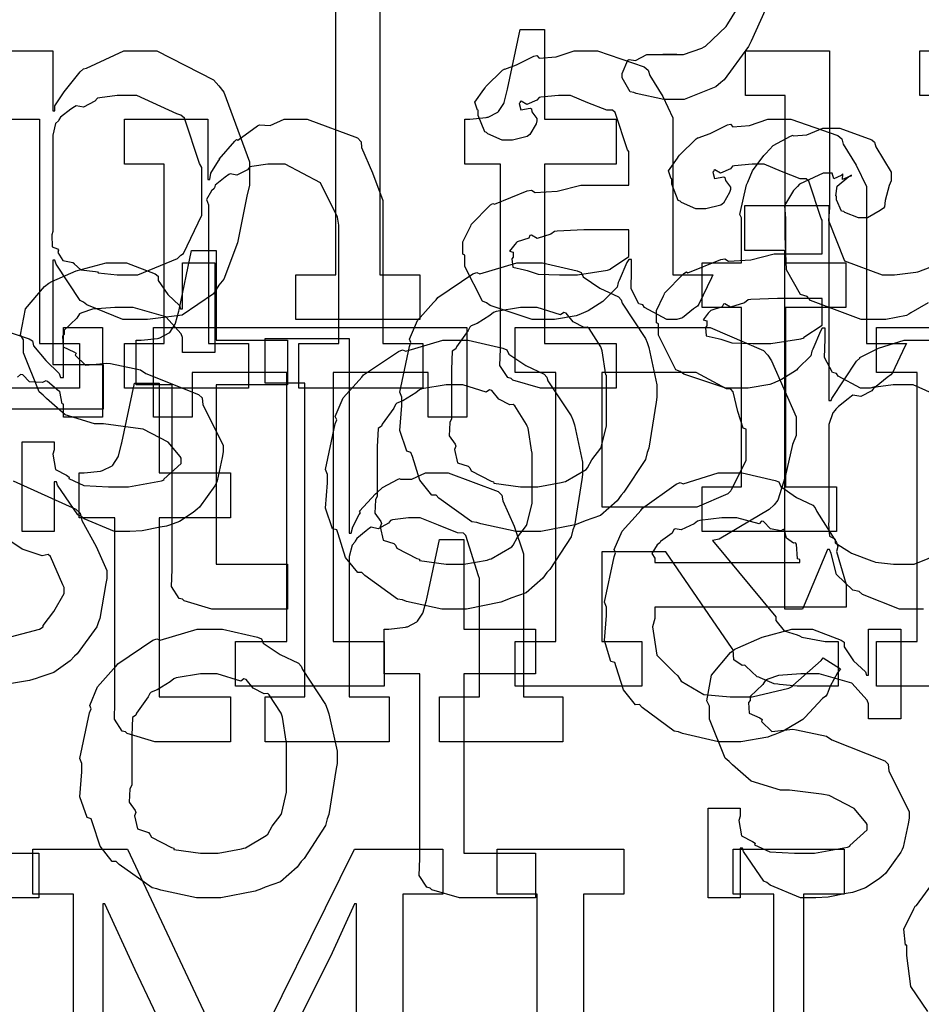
# Model space of a CAD drawing. Extents: x 0 to 8.5, y 0 to 11.
# Tile 113 of 256: x 3.13 to 3.41, y 4.233 to 4.538. Entities that reach past the tile are written whole.
import ezdxf

# ---------------------------------------------------------------- set-up
doc = ezdxf.new("R2010")
doc.units = 0
doc.layers.get('0').update_dxf_attribs({"linetype": 'CONTINUOUS'})

msp = doc.modelspace()

# ---------------------------------------------------------------- linework, layer by layer
at = {"color": 0}
for points in [[(3.39268, 4.61094), (3.35688, 4.53174), (3.35607, 4.53011), (3.34853, 4.51981), (3.34754, 4.51893), (3.34597, 4.51764), (3.33621, 4.51372), (3.33301, 4.51372), (3.33301, 4.51372), (3.32992, 4.51372), (3.32129, 4.51557), (3.32064, 4.5159), (3.3195, 4.51606), (3.31694, 4.52035), (3.31694, 4.52175), (3.31694, 4.52175), (3.31874, 4.52582), (3.31913, 4.5261), (3.31913, 4.5261), (3.32113, 4.52572), (3.32465, 4.52761), (3.32585, 4.52761), (3.32585, 4.52761), (3.33024, 4.52761), (3.33171, 4.52761), (3.33171, 4.52761), (3.33388, 4.52761), (3.33388, 4.52761), (3.3335, 4.52761), (3.33263, 4.52761), (3.33236, 4.52761), (3.33165, 4.52761), (3.33003, 4.52761), (3.32954, 4.52761), (3.33062, 4.52761), (3.33306, 4.52761), (3.33388, 4.52761), (3.33599, 4.52761), (3.34164, 4.52962), (3.34233, 4.53), (3.34283, 4.53017), (3.34918, 4.53635), (3.34972, 4.53717), (3.35319, 4.54281)], [(3.11458, 4.52881), (3.14063, 4.52881), (3.14063, 4.51014), (3.14128, 4.51014), (3.14128, 4.51167), (3.14415, 4.51606), (3.14914, 4.52229), (3.15018, 4.52317), (3.1511, 4.52344), (3.1626, 4.52881), (3.16644, 4.52881), (3.17285, 4.52881), (3.19043, 4.51981), (3.19206, 4.51796), (3.19358, 4.51594), (3.20161, 4.49436), (3.20161, 4.48714), (3.20074, 4.48378), (3.19786, 4.46929), (3.19362, 4.45796), (3.19206, 4.45611), (3.19038, 4.45344), (3.18072, 4.44683), (3.16997, 4.44547), (3.16644, 4.44547), (3.16237, 4.44547), (3.15121, 4.45003), (3.15018, 4.4509), (3.14908, 4.45139), (3.14171, 4.46268), (3.14128, 4.46392), (3.14063, 4.46392), (3.14063, 4.43158), (3.15625, 4.43158), (3.15625, 4.41769), (3.11458, 4.41769)], [(3.41174, 4.45063), (3.40636, 4.44754), (3.40571, 4.44721), (3.405, 4.44678), (3.39865, 4.44547), (3.3966, 4.44547), (3.3966, 4.44547), (3.391, 4.44547), (3.37532, 4.45144), (3.37424, 4.45264), (3.37224, 4.45329), (3.36789, 4.46094), (3.36751, 4.47136), (3.36751, 4.47478), (3.36751, 4.51492), (3.35514, 4.51492), (3.35514, 4.52881), (3.38118, 4.52881), (3.38118, 4.48019), (3.38092, 4.47618), (3.38579, 4.46371), (3.39746, 4.45936), (3.40136, 4.45936), (3.40136, 4.45936), (3.40793, 4.46013), (3.40853, 4.46024), (3.4089, 4.46035), (3.41456, 4.46257)], [(3.42156, 4.51492), (3.40918, 4.51492), (3.40918, 4.52881), (3.43522, 4.52881)], [(3.11046, 4.50754), (3.1365, 4.50754), (3.1365, 4.4381), (3.14887, 4.4381), (3.14887, 4.42421), (3.12304, 4.42421)], [(3.41026, 4.35579), (3.40707, 4.35579), (3.40707, 4.35579), (3.40289, 4.35579), (3.39139, 4.36035), (3.39035, 4.36122), (3.3884, 4.36165), (3.3834, 4.36654), (3.38167, 4.37299), (3.38124, 4.37424), (3.38058, 4.37424), (3.37278, 4.35579), (3.36735, 4.35579), (3.36735, 4.4669), (3.35499, 4.4669), (3.35499, 4.48079), (3.38103, 4.48079), (3.38103, 4.42046), (3.38167, 4.42046), (3.38189, 4.42101), (3.38954, 4.43261), (3.39057, 4.43349), (3.39063, 4.43375), (3.39632, 4.43668), (3.40435, 4.43913), (3.40707, 4.43913), (3.41347, 4.43913)], [(3.12267, 4.44299), (3.13336, 4.43956), (3.13439, 4.43886), (3.13465, 4.43739), (3.13846, 4.43278), (3.14264, 4.42876), (3.14307, 4.42757), (3.14393, 4.42757), (3.14393, 4.44299), (3.15608, 4.44299), (3.15608, 4.41521), (3.14393, 4.41521), (3.14393, 4.41932), (3.14356, 4.41938), (3.14285, 4.42318), (3.14264, 4.42344), (3.14247, 4.42333), (3.139, 4.42626), (3.13851, 4.42649), (3.13743, 4.426), (3.1334, 4.42622), (3.1314, 4.42839), (3.13069, 4.42844), (3.12967, 4.42763)], [(3.41982, 4.41954), (3.40713, 4.42524), (3.40294, 4.42524), (3.40093, 4.42524), (3.39556, 4.42453), (3.39492, 4.42437), (3.39426, 4.42344), (3.3909, 4.42165), (3.38846, 4.4221), (3.38797, 4.42176), (3.38699, 4.42096), (3.384, 4.41851), (3.38319, 4.41775), (3.38297, 4.41743), (3.38226, 4.41656), (3.38103, 4.41297), (3.38103, 4.41178), (3.38103, 4.38314), (3.38086, 4.382), (3.38118, 4.37836), (3.38265, 4.37765), (3.38297, 4.37728), (3.38292, 4.37631), (3.38743, 4.37349), (3.38797, 4.37315), (3.38797, 4.37315), (3.39426, 4.37071), (3.39492, 4.37056), (3.3954, 4.37033), (3.40104, 4.36968), (3.40294, 4.36968), (3.40294, 4.36968), (3.40744, 4.36968), (3.41986, 4.37478)], [(3.12836, 4.39556), (3.14774, 4.38678), (3.14914, 4.38547), (3.14968, 4.38325), (3.15408, 4.37517), (3.15739, 4.36778), (3.15739, 4.36529), (3.15707, 4.36367), (3.15522, 4.35292), (3.15479, 4.35183), (3.15424, 4.35032), (3.14822, 4.34196), (3.1474, 4.34119), (3.146, 4.33979), (3.141, 4.33615), (3.13667, 4.33469), (3.13547, 4.33425), (3.13346, 4.33365), (3.12289, 4.33187)], [(3.12201, 4.34576), (3.13656, 4.34956), (3.13764, 4.35032), (3.13769, 4.35069), (3.141, 4.35508), (3.14415, 4.36062), (3.14415, 4.36247), (3.14378, 4.36333), (3.13997, 4.37207), (3.13917, 4.37267), (3.13738, 4.37224), (3.13118, 4.37435), (3.12549, 4.37819)], [(3.14703, 4.18414), (3.14703, 4.26747), (3.13444, 4.26747), (3.13444, 4.28136), (3.16374, 4.28136), (3.19781, 4.20888)], [(3.19824, 4.20888), (3.23406, 4.28136), (3.26139, 4.28136), (3.26139, 4.26747), (3.24903, 4.26747), (3.24903, 4.18414)], [(3.29064, 4.21149), (3.29064, 4.26747), (3.27826, 4.26747), (3.27826, 4.28136), (3.31754, 4.28136), (3.31754, 4.26747), (3.30496, 4.26747), (3.30496, 4.21278)], [(3.36399, 4.21278), (3.36399, 4.26747), (3.3514, 4.26747), (3.3514, 4.28136), (3.38569, 4.28136), (3.38569, 4.26747), (3.3731, 4.26747), (3.3731, 4.21322)], [(3.12392, 4.28017), (3.13629, 4.28017), (3.13629, 4.26628), (3.09787, 4.26628)], [(3.41162, 4.23112), (3.40642, 4.23888), (3.40511, 4.24849), (3.40511, 4.25163), (3.40474, 4.25168), (3.40424, 4.25657), (3.40728, 4.26292), (3.40771, 4.26378), (3.4081, 4.26389), (3.4145, 4.27268)], [(3.23469, 4.18414), (3.23469, 4.26443), (3.23406, 4.26443), (3.22667, 4.24815), (3.19456, 4.18414), (3.16613, 4.24403), (3.15679, 4.26443), (3.15614, 4.26443), (3.15614, 4.18414)]]:
    msp.add_lwpolyline(points, dxfattribs=at)
for points in [[(3.21588, 4.45936), (3.22825, 4.45936), (3.22825, 4.55658), (3.21588, 4.55658), (3.21588, 4.57047), (3.24192, 4.57047), (3.24192, 4.45936), (3.25429, 4.45936), (3.25429, 4.44547), (3.21588, 4.44547), (3.21588, 4.45936)], [(3.29471, 4.42421), (3.29167, 4.42421), (3.2831, 4.42676), (3.28256, 4.42725), (3.28153, 4.42751), (3.27914, 4.43121), (3.27929, 4.43642), (3.27929, 4.4381), (3.27929, 4.49365), (3.26824, 4.49365), (3.26824, 4.50754), (3.26975, 4.50754), (3.26975, 4.50754), (3.27485, 4.50808), (3.27518, 4.50819), (3.2755, 4.50825), (3.27843, 4.50976), (3.27865, 4.50993), (3.27865, 4.50993), (3.28028, 4.51247), (3.28039, 4.51275), (3.28039, 4.51275), (3.28136, 4.5165), (3.28147, 4.51687), (3.28537, 4.53532), (3.29297, 4.53532), (3.29297, 4.50754), (3.31511, 4.50754), (3.31511, 4.49365), (3.29297, 4.49365), (3.29297, 4.4381), (3.31511, 4.4381), (3.31511, 4.42421), (3.31413, 4.42421), (3.3119, 4.42421), (3.31119, 4.42421), (3.30994, 4.42421), (3.30713, 4.42421), (3.30621, 4.42421), (3.30479, 4.42421), (3.3016, 4.42421), (3.30057, 4.42421), (3.2991, 4.42421), (3.29579, 4.42421), (3.29471, 4.42421)], [(3.29383, 4.44547), (3.28911, 4.44547), (3.2761, 4.44982), (3.27496, 4.45068), (3.27371, 4.45117), (3.26824, 4.46192), (3.26824, 4.46544), (3.26768, 4.46571), (3.26764, 4.46962), (3.26986, 4.47412), (3.27018, 4.47478), (3.27007, 4.47488), (3.27615, 4.48107), (3.27692, 4.4815), (3.2774, 4.48128), (3.2876, 4.4854), (3.28885, 4.48562), (3.28999, 4.48486), (3.29682, 4.48525), (3.30414, 4.48714), (3.30664, 4.48714), (3.31901, 4.48714), (3.31901, 4.49756), (3.31868, 4.4981), (3.31483, 4.50965), (3.31401, 4.51036), (3.31218, 4.51036), (3.30638, 4.51264), (3.301, 4.51492), (3.29926, 4.51492), (3.29725, 4.51492), (3.29183, 4.51438), (3.29124, 4.51426), (3.29058, 4.51351), (3.28743, 4.5121), (3.28569, 4.51313), (3.28537, 4.51297), (3.28537, 4.51275), (3.2851, 4.51243), (3.28564, 4.51047), (3.28851, 4.51101), (3.28885, 4.51079), (3.28901, 4.50988), (3.29058, 4.50782), (3.29058, 4.50711), (3.29031, 4.50613), (3.28842, 4.50288), (3.28797, 4.50256), (3.28754, 4.50217), (3.28299, 4.50103), (3.28147, 4.50103), (3.27983, 4.50103), (3.27539, 4.50304), (3.27496, 4.50342), (3.27442, 4.50364), (3.27235, 4.50868), (3.27235, 4.51036), (3.27219, 4.51036), (3.27132, 4.51281), (3.27414, 4.51676), (3.27453, 4.51731), (3.27479, 4.51768), (3.27994, 4.52274), (3.2806, 4.52317), (3.2806, 4.52311), (3.28429, 4.52447), (3.28961, 4.52707), (3.29058, 4.52729), (3.29129, 4.52653), (3.2965, 4.52692), (3.30214, 4.52881), (3.30404, 4.52881), (3.30931, 4.52881), (3.32379, 4.52376), (3.32508, 4.52274), (3.32553, 4.52111), (3.32954, 4.5146), (3.33268, 4.50803), (3.33268, 4.50581), (3.33268, 4.45936), (3.34506, 4.45936), (3.34463, 4.45844), (3.34076, 4.45031), (3.34028, 4.4496), (3.33908, 4.44879), (3.33567, 4.44601), (3.33388, 4.44547), (3.33333, 4.44547), (3.33083, 4.44547), (3.32389, 4.44928), (3.32335, 4.45003), (3.32215, 4.45042), (3.31972, 4.45503), (3.31988, 4.46072), (3.31988, 4.46262), (3.31988, 4.46414), (3.31901, 4.46414), (3.31847, 4.46317), (3.31608, 4.45757), (3.31575, 4.45697), (3.31543, 4.45551), (3.31147, 4.45156), (3.31099, 4.45111), (3.30985, 4.45042), (3.30643, 4.44819), (3.30431, 4.44726), (3.3036, 4.447), (3.30274, 4.44661), (3.29606, 4.44547), (3.29383, 4.44547)], [(3.16254, 4.45936), (3.16699, 4.45936), (3.17925, 4.46446), (3.18033, 4.46544), (3.18115, 4.46599), (3.18685, 4.47781), (3.18685, 4.48172), (3.18685, 4.49257), (3.18604, 4.49382), (3.18143, 4.50786), (3.18033, 4.50885), (3.17904, 4.50922), (3.16667, 4.51492), (3.16254, 4.51492), (3.16054, 4.51492), (3.15517, 4.51421), (3.15451, 4.51406), (3.15369, 4.51313), (3.15013, 4.51133), (3.14785, 4.51172), (3.14735, 4.51144), (3.14626, 4.51064), (3.14307, 4.50819), (3.14253, 4.50738), (3.14236, 4.50711), (3.1415, 4.50624), (3.14063, 4.50265), (3.14063, 4.50146), (3.14063, 4.47282), (3.14031, 4.47174), (3.1404, 4.46804), (3.14208, 4.46739), (3.14236, 4.46696), (3.14219, 4.46631), (3.14372, 4.46382), (3.14681, 4.46317), (3.14735, 4.46283), (3.14729, 4.46278), (3.14931, 4.46089), (3.15386, 4.46039), (3.15451, 4.46024), (3.15474, 4.46001), (3.1606, 4.45936), (3.16254, 4.45936)], [(3.16282, 4.4381), (3.17518, 4.4381), (3.17518, 4.49365), (3.16282, 4.49365), (3.16282, 4.50754), (3.18864, 4.50754), (3.18864, 4.48888), (3.18929, 4.48888), (3.18929, 4.48888), (3.18956, 4.49083), (3.19194, 4.49463), (3.19233, 4.49517), (3.19222, 4.49522), (3.197, 4.50082), (3.19754, 4.50125), (3.19792, 4.50108), (3.204, 4.50553), (3.20469, 4.50581), (3.20469, 4.50581), (3.20796, 4.50558), (3.21235, 4.50754), (3.21382, 4.50754), (3.2194, 4.50754), (3.23503, 4.50179), (3.23617, 4.5006), (3.23628, 4.49886), (3.23969, 4.491), (3.24289, 4.48242), (3.24289, 4.47954), (3.24289, 4.4381), (3.25526, 4.4381), (3.25526, 4.42421), (3.21685, 4.42421), (3.21685, 4.4381), (3.22922, 4.4381), (3.22922, 4.47478), (3.22879, 4.47721), (3.22353, 4.48785), (3.21263, 4.49365), (3.20904, 4.49365), (3.20719, 4.49365), (3.20226, 4.49294), (3.20167, 4.49278), (3.2009, 4.49192), (3.1976, 4.49024), (3.19558, 4.49067), (3.19515, 4.4904), (3.19407, 4.48964), (3.19097, 4.48714), (3.19069, 4.48633), (3.1906, 4.48606), (3.18983, 4.4854), (3.18826, 4.48269), (3.18886, 4.48101), (3.18886, 4.48042), (3.18886, 4.4381), (3.20122, 4.4381), (3.20122, 4.42421), (3.16282, 4.42421), (3.16282, 4.4381)], [(3.35379, 4.42421), (3.34907, 4.42421), (3.33604, 4.42854), (3.3349, 4.42942), (3.33365, 4.4299), (3.32818, 4.44065), (3.32818, 4.44417), (3.32764, 4.44444), (3.32758, 4.44835), (3.32981, 4.45285), (3.33014, 4.4535), (3.33003, 4.45361), (3.3361, 4.45979), (3.33686, 4.46024), (3.33735, 4.46001), (3.34754, 4.46414), (3.34879, 4.46436), (3.34993, 4.4636), (3.35678, 4.46397), (3.3641, 4.46588), (3.3666, 4.46588), (3.37896, 4.46588), (3.37896, 4.47629), (3.37864, 4.47683), (3.37478, 4.48839), (3.37397, 4.4891), (3.37213, 4.4891), (3.36632, 4.49138), (3.36094, 4.49365), (3.35921, 4.49365), (3.35721, 4.49365), (3.35178, 4.49311), (3.35118, 4.493), (3.35053, 4.49224), (3.34739, 4.49083), (3.34565, 4.49186), (3.34532, 4.49169), (3.34532, 4.49149), (3.34506, 4.49115), (3.3456, 4.48921), (3.34847, 4.48975), (3.34879, 4.48953), (3.34896, 4.48861), (3.35053, 4.48654), (3.35053, 4.48583), (3.35026, 4.48486), (3.34836, 4.48161), (3.34793, 4.48128), (3.3475, 4.4809), (3.34293, 4.47976), (3.34142, 4.47976), (3.33979, 4.47976), (3.33535, 4.48178), (3.3349, 4.48215), (3.33436, 4.48236), (3.33231, 4.48742), (3.33231, 4.4891), (3.33214, 4.4891), (3.33128, 4.49154), (3.3341, 4.4955), (3.33447, 4.49604), (3.33475, 4.49642), (3.3399, 4.50146), (3.34056, 4.5019), (3.34056, 4.50185), (3.34424, 4.50319), (3.34956, 4.50581), (3.35053, 4.50603), (3.35124, 4.50526), (3.35644, 4.50564), (3.36208, 4.50754), (3.36399, 4.50754), (3.36925, 4.50754), (3.38374, 4.5025), (3.38504, 4.50146), (3.38547, 4.49983), (3.38949, 4.49333), (3.39264, 4.48676), (3.39264, 4.48454), (3.39264, 4.4381), (3.405, 4.4381), (3.40457, 4.43718), (3.40072, 4.42904), (3.40022, 4.42833), (3.39903, 4.42751), (3.39561, 4.42475), (3.39382, 4.42421), (3.39328, 4.42421), (3.39079, 4.42421), (3.38385, 4.428), (3.38331, 4.42876), (3.38211, 4.42914), (3.37967, 4.43375), (3.37983, 4.43946), (3.37983, 4.44135), (3.37983, 4.44287), (3.37896, 4.44287), (3.37842, 4.44189), (3.37603, 4.43631), (3.37571, 4.43571), (3.37537, 4.43425), (3.37142, 4.43028), (3.37093, 4.42985), (3.36979, 4.42914), (3.36637, 4.42692), (3.36426, 4.426), (3.36356, 4.42572), (3.36268, 4.42535), (3.35601, 4.42421), (3.35379, 4.42421)], [(3.34174, 4.39367), (3.35389, 4.39367), (3.35389, 4.44922), (3.34174, 4.44922), (3.34174, 4.46311), (3.35389, 4.46311), (3.35389, 4.477), (3.3534, 4.47803), (3.35553, 4.48725), (3.35585, 4.48807), (3.35585, 4.48807), (3.35732, 4.49154), (3.36089, 4.49636), (3.36149, 4.49696), (3.36149, 4.49696), (3.36372, 4.49946), (3.36914, 4.50228), (3.36996, 4.50261), (3.37001, 4.50244), (3.37414, 4.50276), (3.37912, 4.50478), (3.38081, 4.50478), (3.38439, 4.50478), (3.39426, 4.50119), (3.39513, 4.50043), (3.39551, 4.49897), (3.40033, 4.49115), (3.40033, 4.4885), (3.39962, 4.48708), (3.39839, 4.48236), (3.39822, 4.48047), (3.39794, 4.48004), (3.39686, 4.47928), (3.39296, 4.477), (3.39165, 4.477), (3.39014, 4.477), (3.38596, 4.47863), (3.38558, 4.47894), (3.38488, 4.47906), (3.3834, 4.48258), (3.3834, 4.48372), (3.38319, 4.48383), (3.38357, 4.48687), (3.38721, 4.48981), (3.38797, 4.49001), (3.38797, 4.49024), (3.38738, 4.48981), (3.38519, 4.48893), (3.38536, 4.49067), (3.38536, 4.49067), (3.38482, 4.49013), (3.38249, 4.48915), (3.382, 4.49089), (3.38189, 4.49089), (3.37924, 4.49089), (3.37185, 4.48747), (3.37125, 4.48676), (3.37001, 4.48551), (3.36729, 4.48079), (3.36757, 4.47683), (3.36757, 4.47547), (3.36757, 4.46311), (3.38624, 4.46311), (3.38624, 4.44922), (3.36757, 4.44922), (3.36757, 4.39367), (3.3834, 4.39367), (3.3834, 4.37978), (3.34174, 4.37978), (3.34174, 4.39367)], [(3.29969, 4.45936), (3.30311, 4.45936), (3.31239, 4.46083), (3.31338, 4.4611), (3.31332, 4.46126), (3.31901, 4.46506), (3.31901, 4.46631), (3.31901, 4.47325), (3.30817, 4.47325), (3.30512, 4.47325), (3.29682, 4.47293), (3.29601, 4.47282), (3.29492, 4.47194), (3.29064, 4.4706), (3.28885, 4.47168), (3.28842, 4.47151), (3.28803, 4.47071), (3.2845, 4.46957), (3.28429, 4.46935), (3.28369, 4.46875), (3.28213, 4.46669), (3.28321, 4.46642), (3.28321, 4.46631), (3.28321, 4.46479), (3.28282, 4.46436), (3.2831, 4.46175), (3.28678, 4.46094), (3.28754, 4.46067), (3.28754, 4.46067), (3.29101, 4.45953), (3.29753, 4.45936), (3.29969, 4.45936)], [(3.19299, 4.35579), (3.18994, 4.35579), (3.18138, 4.35835), (3.18083, 4.35883), (3.17979, 4.3591), (3.1774, 4.36279), (3.17757, 4.368), (3.17757, 4.36968), (3.17757, 4.42524), (3.1665, 4.42524), (3.1665, 4.43913), (3.16803, 4.43913), (3.16803, 4.43913), (3.17312, 4.43967), (3.17344, 4.43978), (3.17378, 4.43983), (3.17671, 4.44135), (3.17692, 4.44151), (3.17692, 4.44151), (3.17854, 4.44407), (3.17865, 4.44433), (3.17865, 4.44433), (3.17964, 4.44808), (3.17974, 4.44846), (3.18365, 4.4669), (3.19125, 4.4669), (3.19125, 4.43913), (3.21338, 4.43913), (3.21338, 4.42524), (3.19125, 4.42524), (3.19125, 4.36968), (3.21338, 4.36968), (3.21338, 4.35579), (3.2124, 4.35579), (3.21018, 4.35579), (3.20947, 4.35579), (3.20822, 4.35579), (3.2054, 4.35579), (3.20449, 4.35579), (3.20307, 4.35579), (3.19988, 4.35579), (3.19883, 4.35579), (3.19738, 4.35579), (3.19407, 4.35579), (3.19299, 4.35579)], [(3.16325, 4.37978), (3.15978, 4.37978), (3.15033, 4.38379), (3.14936, 4.38456), (3.14839, 4.38499), (3.14208, 4.39421), (3.14176, 4.39518), (3.14111, 4.39518), (3.14111, 4.37978), (3.13112, 4.37978), (3.13112, 4.40756), (3.14111, 4.40756), (3.14111, 4.40517), (3.14068, 4.40381), (3.14144, 4.39903), (3.14492, 4.39725), (3.14567, 4.39671), (3.14556, 4.39626), (3.15028, 4.39404), (3.15788, 4.39367), (3.16043, 4.39367), (3.16411, 4.39367), (3.17432, 4.39551), (3.17518, 4.39583), (3.17503, 4.39606), (3.18039, 4.40093), (3.18039, 4.40256), (3.18007, 4.40306), (3.17638, 4.4075), (3.16863, 4.41157), (3.16629, 4.41189), (3.15631, 4.41319), (3.1536, 4.41319), (3.14447, 4.41601), (3.13867, 4.42106), (3.13764, 4.4221), (3.13639, 4.42312), (3.13157, 4.43522), (3.13157, 4.43924), (3.13069, 4.44081), (3.13222, 4.44879), (3.13807, 4.45578), (3.13938, 4.45682), (3.14031, 4.45725), (3.14789, 4.46061), (3.15713, 4.46311), (3.16021, 4.46311), (3.16347, 4.46311), (3.17236, 4.45969), (3.17324, 4.45899), (3.17324, 4.45757), (3.17622, 4.45329), (3.17985, 4.44987), (3.18018, 4.44879), (3.18083, 4.44879), (3.18083, 4.46311), (3.19081, 4.46311), (3.19081, 4.43533), (3.18083, 4.43533), (3.18083, 4.43989), (3.18044, 4.44108), (3.17563, 4.44635), (3.16553, 4.44922), (3.16217, 4.44922), (3.15983, 4.44922), (3.15294, 4.44874), (3.14968, 4.4476), (3.14893, 4.44726), (3.14811, 4.44596), (3.14415, 4.44222), (3.14415, 4.44097), (3.14367, 4.44032), (3.14387, 4.43707), (3.14719, 4.43554), (3.14785, 4.43511), (3.14762, 4.43446), (3.15082, 4.43137), (3.15733, 4.43201), (3.15847, 4.43186), (3.16781, 4.4299), (3.16949, 4.42876), (3.18582, 4.42225), (3.1869, 4.42122), (3.18713, 4.41911), (3.19049, 4.41233), (3.19342, 4.40647), (3.19342, 4.40451), (3.19314, 4.40278), (3.19157, 4.39551), (3.19125, 4.39475), (3.19086, 4.39393), (3.18604, 4.38732), (3.18539, 4.38672), (3.18408, 4.38569), (3.1799, 4.38292), (3.17676, 4.38183), (3.17583, 4.38151), (3.17393, 4.38113), (3.16829, 4.37999), (3.1645, 4.37978), (3.16325, 4.37978)], [(3.28825, 4.37978), (3.28418, 4.37978), (3.27317, 4.38217), (3.27197, 4.3826), (3.27046, 4.38286), (3.26025, 4.39019), (3.25939, 4.39106), (3.25808, 4.39106), (3.25435, 4.39578), (3.25201, 4.40306), (3.25157, 4.40429), (3.25032, 4.40468), (3.2481, 4.41108), (3.24875, 4.41889), (3.24875, 4.42144), (3.2481, 4.42301), (3.25108, 4.43712), (3.25157, 4.43837), (3.25114, 4.43946), (3.25358, 4.44521), (3.25851, 4.45074), (3.25939, 4.45161), (3.25988, 4.45236), (3.27072, 4.45964), (3.27197, 4.46007), (3.27294, 4.45969), (3.2844, 4.46311), (3.28825, 4.46311), (3.29226, 4.46311), (3.30306, 4.46061), (3.30431, 4.46007), (3.3049, 4.45871), (3.31011, 4.45518), (3.31581, 4.45258), (3.31668, 4.45161), (3.317, 4.45053), (3.32422, 4.43967), (3.32471, 4.43837), (3.32519, 4.43685), (3.32775, 4.42529), (3.32775, 4.42144), (3.32747, 4.41986), (3.32519, 4.4056), (3.32471, 4.40429), (3.32422, 4.40218), (3.31754, 4.39204), (3.31668, 4.39106), (3.31538, 4.38932), (3.31028, 4.38482), (3.3055, 4.38314), (3.30431, 4.3826), (3.3024, 4.38189), (3.29178, 4.37978), (3.28825, 4.37978)], [(3.35965, 4.4381), (3.36307, 4.4381), (3.37235, 4.43956), (3.37332, 4.43983), (3.37326, 4.44), (3.37896, 4.44379), (3.37896, 4.44504), (3.37896, 4.45199), (3.36811, 4.45199), (3.36507, 4.45199), (3.35678, 4.45167), (3.35596, 4.45156), (3.35487, 4.45068), (3.35058, 4.44933), (3.34879, 4.45042), (3.34836, 4.45025), (3.34799, 4.44943), (3.34446, 4.44829), (3.34424, 4.44808), (3.34364, 4.44749), (3.34207, 4.44542), (3.34315, 4.44515), (3.34315, 4.44504), (3.34315, 4.44353), (3.34278, 4.44308), (3.34304, 4.44049), (3.34674, 4.43967), (3.3475, 4.4394), (3.3475, 4.4394), (3.35097, 4.43826), (3.35747, 4.4381), (3.35965, 4.4381)], [(3.28825, 4.39367), (3.2909, 4.39367), (3.29812, 4.39497), (3.29889, 4.39518), (3.29943, 4.39535), (3.30578, 4.39908), (3.30626, 4.39953), (3.30626, 4.39953), (3.30761, 4.40201), (3.31039, 4.40565), (3.3106, 4.40625), (3.3106, 4.40625), (3.31213, 4.4126), (3.31213, 4.41471), (3.31213, 4.42817), (3.31196, 4.42839), (3.31082, 4.43582), (3.3106, 4.43642), (3.31039, 4.43701), (3.30675, 4.44271), (3.30626, 4.44314), (3.30518, 4.44303), (3.30176, 4.44482), (3.29964, 4.44749), (3.29889, 4.44769), (3.2979, 4.44694), (3.29064, 4.44922), (3.28825, 4.44922), (3.28549, 4.44922), (3.27794, 4.44797), (3.27718, 4.44769), (3.27604, 4.44672), (3.27208, 4.44428), (3.27018, 4.44358), (3.26981, 4.44314), (3.26926, 4.44206), (3.26568, 4.43707), (3.26546, 4.43642), (3.26438, 4.43571), (3.26417, 4.43007), (3.26417, 4.42817), (3.26417, 4.41471), (3.26357, 4.41363), (3.26335, 4.40944), (3.26525, 4.4069), (3.26546, 4.40625), (3.26503, 4.40522), (3.26594, 4.40115), (3.26932, 4.40007), (3.26981, 4.39953), (3.27024, 4.3986), (3.27642, 4.39546), (3.27718, 4.39518), (3.27724, 4.39481), (3.28549, 4.39367), (3.28825, 4.39367)], [(3.19726, 4.34576), (3.21311, 4.34576), (3.21311, 4.4291), (3.18381, 4.4291), (3.18381, 4.41521), (3.17188, 4.41521), (3.17188, 4.44299), (3.26887, 4.44299), (3.26887, 4.41521), (3.25694, 4.41521), (3.25694, 4.4291), (3.22743, 4.4291), (3.22743, 4.34576), (3.24328, 4.34576), (3.24328, 4.33187), (3.19726, 4.33187), (3.19726, 4.34576)], [(3.28381, 4.34576), (3.29639, 4.34576), (3.29639, 4.4291), (3.28381, 4.4291), (3.28381, 4.44299), (3.33826, 4.44299), (3.34424, 4.44299), (3.36074, 4.43593), (3.36214, 4.43451), (3.36322, 4.43272), (3.37082, 4.41536), (3.37082, 4.40956), (3.36974, 4.40674), (3.36751, 4.39675), (3.36518, 4.38954), (3.3641, 4.38807), (3.36247, 4.38661), (3.34706, 4.37744), (3.345, 4.37701), (3.36453, 4.35335), (3.36453, 4.35226), (3.36714, 4.34901), (3.37121, 4.34782), (3.3719, 4.3475), (3.37261, 4.34706), (3.37989, 4.34576), (3.38232, 4.34576), (3.38385, 4.34576), (3.38385, 4.33187), (3.37321, 4.33187), (3.37121, 4.33187), (3.36572, 4.33242), (3.36518, 4.33251), (3.36404, 4.33263), (3.35975, 4.33447), (3.35932, 4.33469), (3.35878, 4.33475), (3.35531, 4.33806), (3.35499, 4.33838), (3.35417, 4.33832), (3.35161, 4.34006), (3.3514, 4.34315), (3.35107, 4.34358), (3.33046, 4.37354), (3.31071, 4.37354), (3.31071, 4.34576), (3.32308, 4.34576), (3.32308, 4.33187), (3.28381, 4.33187), (3.28381, 4.34576)], [(3.39578, 4.34576), (3.40836, 4.34576), (3.40836, 4.4291), (3.39578, 4.4291), (3.39578, 4.44299), (3.43506, 4.44299), (3.43506, 4.4291), (3.42269, 4.4291), (3.42269, 4.34576), (3.43506, 4.34576), (3.43506, 4.33187), (3.39578, 4.33187), (3.39578, 4.34576)], [(3.20637, 4.32856), (3.21875, 4.32856), (3.21875, 4.42578), (3.20637, 4.42578), (3.20637, 4.43967), (3.23242, 4.43967), (3.23242, 4.37935), (3.23307, 4.37935), (3.23307, 4.37935), (3.23356, 4.38129), (3.23557, 4.3851), (3.23589, 4.38564), (3.23562, 4.38612), (3.24056, 4.3915), (3.2411, 4.39193), (3.2411, 4.39193), (3.24278, 4.39344), (3.24756, 4.39606), (3.24826, 4.39626), (3.24832, 4.39606), (3.25185, 4.39606), (3.25612, 4.398), (3.2576, 4.398), (3.26313, 4.398), (3.2786, 4.39225), (3.27974, 4.39106), (3.28, 4.38932), (3.28353, 4.38146), (3.28646, 4.37289), (3.28646, 4.37001), (3.28646, 4.32856), (3.29861, 4.32856), (3.29861, 4.31467), (3.26042, 4.31467), (3.26042, 4.32856), (3.27279, 4.32856), (3.27279, 4.36524), (3.27251, 4.3661), (3.26861, 4.37858), (3.26779, 4.37935), (3.266, 4.37939), (3.2601, 4.38178), (3.25444, 4.38411), (3.25261, 4.38411), (3.25076, 4.38411), (3.24582, 4.3834), (3.24522, 4.38325), (3.24457, 4.38238), (3.24143, 4.38069), (3.23921, 4.38113), (3.23872, 4.38086), (3.23774, 4.38004), (3.23481, 4.37761), (3.23432, 4.37679), (3.23415, 4.37651), (3.23335, 4.3756), (3.23242, 4.37207), (3.23242, 4.37088), (3.23242, 4.32856), (3.24479, 4.32856), (3.24479, 4.31467), (3.20637, 4.31467), (3.20637, 4.32856)], [(3.26525, 4.35579), (3.26118, 4.35579), (3.25017, 4.35818), (3.24897, 4.35861), (3.24744, 4.35889), (3.23725, 4.36621), (3.23639, 4.36708), (3.23508, 4.36708), (3.23133, 4.37181), (3.229, 4.37907), (3.22857, 4.38032), (3.22732, 4.38069), (3.2251, 4.3871), (3.22575, 4.39492), (3.22575, 4.39746), (3.2251, 4.39903), (3.22808, 4.41314), (3.22857, 4.41439), (3.22814, 4.41547), (3.23058, 4.42122), (3.23551, 4.42676), (3.23639, 4.42763), (3.23687, 4.42839), (3.24772, 4.43565), (3.24897, 4.43608), (3.24994, 4.43571), (3.26139, 4.43913), (3.26525, 4.43913), (3.26926, 4.43913), (3.28006, 4.43664), (3.28131, 4.43608), (3.2819, 4.43474), (3.28711, 4.43121), (3.29281, 4.4286), (3.29368, 4.42763), (3.294, 4.42654), (3.30122, 4.41569), (3.30171, 4.41439), (3.30219, 4.41287), (3.30474, 4.40132), (3.30474, 4.39746), (3.30447, 4.39589), (3.30219, 4.38162), (3.30171, 4.38032), (3.30122, 4.37819), (3.29454, 4.36806), (3.29368, 4.36708), (3.29237, 4.36535), (3.28728, 4.36083), (3.2825, 4.35915), (3.28131, 4.35861), (3.2794, 4.35792), (3.26878, 4.35579), (3.26525, 4.35579)], [(3.31071, 4.38743), (3.33675, 4.38743), (3.34022, 4.38743), (3.34983, 4.3916), (3.35064, 4.39242), (3.35086, 4.39285), (3.35542, 4.40181), (3.35542, 4.40479), (3.35542, 4.41151), (3.35444, 4.41189), (3.35275, 4.41704), (3.3514, 4.42307), (3.35064, 4.42389), (3.34928, 4.42404), (3.33985, 4.4291), (3.33675, 4.4291), (3.31071, 4.4291), (3.31071, 4.38743)], [(3.17529, 4.31467), (3.17225, 4.31467), (3.16368, 4.31722), (3.16314, 4.31771), (3.16211, 4.31799), (3.15972, 4.32167), (3.15989, 4.32688), (3.15989, 4.32856), (3.15989, 4.38411), (3.14882, 4.38411), (3.14882, 4.398), (3.15033, 4.398), (3.15033, 4.398), (3.15543, 4.39854), (3.15576, 4.39865), (3.15608, 4.39871), (3.15901, 4.40022), (3.15924, 4.40039), (3.15924, 4.40039), (3.16086, 4.40294), (3.16097, 4.40321), (3.16097, 4.40321), (3.16194, 4.40696), (3.16206, 4.40733), (3.16596, 4.42578), (3.17356, 4.42578), (3.17356, 4.398), (3.19569, 4.398), (3.19569, 4.38411), (3.17356, 4.38411), (3.17356, 4.32856), (3.19569, 4.32856), (3.19569, 4.31467), (3.19472, 4.31467), (3.19249, 4.31467), (3.19179, 4.31467), (3.19054, 4.31467), (3.18772, 4.31467), (3.18679, 4.31467), (3.18539, 4.31467), (3.18218, 4.31467), (3.18115, 4.31467), (3.17969, 4.31467), (3.17638, 4.31467), (3.17529, 4.31467)], [(3.26525, 4.36968), (3.2679, 4.36968), (3.27513, 4.37099), (3.27588, 4.37121), (3.27642, 4.37136), (3.28276, 4.37511), (3.28326, 4.37554), (3.28326, 4.37554), (3.28461, 4.37804), (3.28737, 4.38167), (3.2876, 4.38226), (3.2876, 4.38226), (3.28911, 4.38861), (3.28911, 4.39074), (3.28911, 4.40419), (3.28896, 4.4044), (3.28782, 4.41183), (3.2876, 4.41243), (3.28737, 4.41303), (3.28375, 4.41872), (3.28326, 4.41917), (3.28217, 4.41906), (3.27875, 4.42085), (3.27664, 4.4235), (3.27588, 4.42372), (3.2749, 4.42296), (3.26764, 4.42524), (3.26525, 4.42524), (3.26247, 4.42524), (3.25493, 4.42399), (3.25418, 4.42372), (3.25304, 4.42275), (3.24908, 4.42031), (3.24718, 4.4196), (3.24681, 4.41917), (3.24625, 4.41808), (3.24268, 4.41308), (3.24246, 4.41243), (3.24137, 4.41174), (3.24115, 4.40608), (3.24115, 4.40419), (3.24115, 4.39074), (3.24056, 4.38965), (3.24035, 4.38547), (3.24224, 4.38292), (3.24246, 4.38226), (3.24203, 4.38124), (3.24294, 4.37717), (3.24631, 4.37608), (3.24681, 4.37554), (3.24724, 4.37462), (3.25342, 4.37147), (3.25418, 4.37121), (3.25424, 4.37082), (3.26247, 4.36968), (3.26525, 4.36968)], [(3.35097, 4.31467), (3.34685, 4.31467), (3.33567, 4.31722), (3.33447, 4.31771), (3.33306, 4.31799), (3.32314, 4.32531), (3.32232, 4.32617), (3.32113, 4.32611), (3.31739, 4.33074), (3.31515, 4.33794), (3.31472, 4.33919), (3.31347, 4.33957), (3.31147, 4.34608), (3.31213, 4.35379), (3.31213, 4.35633), (3.31147, 4.35792), (3.31446, 4.37201), (3.31494, 4.37326), (3.31451, 4.37429), (3.31694, 4.37993), (3.32189, 4.38542), (3.32275, 4.38629), (3.32324, 4.38704), (3.33371, 4.39447), (3.3349, 4.39497), (3.33589, 4.39458), (3.34668, 4.398), (3.35032, 4.398), (3.35411, 4.398), (3.36436, 4.39567), (3.3655, 4.39518), (3.36615, 4.39382), (3.37099, 4.3904), (3.37603, 4.38803), (3.37679, 4.38715), (3.37728, 4.38607), (3.38331, 4.37642), (3.38374, 4.37522), (3.38336, 4.37364), (3.38633, 4.36344), (3.38633, 4.36003), (3.38633, 4.35633), (3.3271, 4.35633), (3.3271, 4.35286), (3.32639, 4.35026), (3.32775, 4.34147), (3.33306, 4.33615), (3.33425, 4.33507), (3.33529, 4.33344), (3.34229, 4.32937), (3.35042, 4.32856), (3.35314, 4.32856), (3.35726, 4.32856), (3.3686, 4.33128), (3.36963, 4.33182), (3.36985, 4.33214), (3.37858, 4.33985), (3.37918, 4.34071), (3.3846, 4.33724), (3.38363, 4.33604), (3.38135, 4.33187), (3.38049, 4.32943), (3.38004, 4.32878), (3.37907, 4.32807), (3.37358, 4.32215), (3.37289, 4.32161), (3.37136, 4.32069), (3.36681, 4.31799), (3.36421, 4.31694), (3.36333, 4.31662), (3.36214, 4.31614), (3.35374, 4.31467), (3.35097, 4.31467)], [(3.3271, 4.37022), (3.37201, 4.37022), (3.37201, 4.3711), (3.37125, 4.37136), (3.37093, 4.37592), (3.37071, 4.37631), (3.37001, 4.37625), (3.36783, 4.37776), (3.36724, 4.38015), (3.36681, 4.38043), (3.3661, 4.38004), (3.36296, 4.38069), (3.36074, 4.38292), (3.36008, 4.38303), (3.35938, 4.38217), (3.35254, 4.38411), (3.35032, 4.38411), (3.34782, 4.38411), (3.34104, 4.38325), (3.34033, 4.38303), (3.33925, 4.38217), (3.33529, 4.38037), (3.33339, 4.38069), (3.33296, 4.38043), (3.33242, 4.37929), (3.32883, 4.37674), (3.32861, 4.37631), (3.32785, 4.37571), (3.32617, 4.37304), (3.3271, 4.37158), (3.3271, 4.3711), (3.3271, 4.37022)], [(3.26969, 4.26628), (3.26665, 4.26628), (3.25808, 4.26882), (3.25754, 4.26932), (3.25651, 4.26958), (3.25412, 4.27328), (3.25429, 4.27849), (3.25429, 4.28017), (3.25429, 4.33572), (3.24322, 4.33572), (3.24322, 4.34961), (3.24474, 4.34961), (3.24474, 4.34961), (3.24983, 4.35015), (3.25017, 4.35026), (3.25049, 4.35032), (3.25342, 4.35183), (3.25364, 4.352), (3.25364, 4.352), (3.25526, 4.35454), (3.25537, 4.35482), (3.25537, 4.35482), (3.25635, 4.35856), (3.25646, 4.35894), (3.26036, 4.37739), (3.26796, 4.37739), (3.26796, 4.34961), (3.2901, 4.34961), (3.2901, 4.33572), (3.26796, 4.33572), (3.26796, 4.28017), (3.2901, 4.28017), (3.2901, 4.26628), (3.28911, 4.26628), (3.28689, 4.26628), (3.28618, 4.26628), (3.28494, 4.26628), (3.28213, 4.26628), (3.28119, 4.26628), (3.27979, 4.26628), (3.27658, 4.26628), (3.27556, 4.26628), (3.27408, 4.26628), (3.27078, 4.26628), (3.26969, 4.26628)], [(3.18918, 4.26628), (3.18511, 4.26628), (3.1741, 4.26867), (3.1729, 4.2691), (3.17139, 4.26937), (3.16118, 4.27669), (3.16032, 4.27756), (3.15901, 4.27756), (3.15528, 4.28228), (3.15294, 4.28956), (3.1525, 4.29081), (3.15126, 4.29118), (3.14903, 4.29758), (3.14968, 4.30539), (3.14968, 4.30794), (3.14903, 4.30951), (3.15201, 4.32362), (3.1525, 4.32487), (3.15207, 4.32596), (3.15451, 4.33171), (3.15944, 4.33724), (3.16032, 4.33811), (3.16081, 4.33886), (3.17165, 4.34614), (3.1729, 4.34657), (3.17389, 4.34619), (3.18533, 4.34961), (3.18918, 4.34961), (3.19319, 4.34961), (3.204, 4.34711), (3.20524, 4.34657), (3.20583, 4.34521), (3.21104, 4.34169), (3.21674, 4.33908), (3.21761, 4.33811), (3.21793, 4.33703), (3.22515, 4.32617), (3.22564, 4.32487), (3.22613, 4.32335), (3.22868, 4.31179), (3.22868, 4.30794), (3.2284, 4.30637), (3.22613, 4.2921), (3.22564, 4.29081), (3.22515, 4.28868), (3.21847, 4.27854), (3.21761, 4.27756), (3.21631, 4.27582), (3.21121, 4.27132), (3.20643, 4.26964), (3.20524, 4.2691), (3.20335, 4.26839), (3.19271, 4.26628), (3.18918, 4.26628)], [(3.37571, 4.26628), (3.37224, 4.26628), (3.36279, 4.27029), (3.36182, 4.27106), (3.36083, 4.27149), (3.35454, 4.28071), (3.35422, 4.28168), (3.35357, 4.28168), (3.35357, 4.26628), (3.34358, 4.26628), (3.34358, 4.29406), (3.35357, 4.29406), (3.35357, 4.29167), (3.35314, 4.29031), (3.35389, 4.28554), (3.35736, 4.28375), (3.35813, 4.28321), (3.35801, 4.28276), (3.36274, 4.28054), (3.37033, 4.28017), (3.37289, 4.28017), (3.37657, 4.28017), (3.38678, 4.28201), (3.38764, 4.28233), (3.38747, 4.28256), (3.39285, 4.28743), (3.39285, 4.28907), (3.39253, 4.28956), (3.38883, 4.294), (3.38108, 4.29807), (3.37875, 4.29839), (3.36876, 4.29969), (3.36604, 4.29969), (3.35693, 4.30251), (3.35113, 4.30757), (3.3501, 4.3086), (3.34885, 4.30963), (3.34403, 4.32172), (3.34403, 4.32574), (3.34315, 4.32731), (3.34467, 4.33529), (3.35053, 4.34229), (3.35183, 4.34332), (3.35275, 4.34375), (3.36035, 4.34711), (3.36957, 4.34961), (3.37267, 4.34961), (3.37592, 4.34961), (3.38482, 4.34619), (3.38569, 4.34549), (3.38569, 4.34407), (3.38867, 4.33979), (3.39231, 4.33637), (3.39264, 4.33529), (3.39328, 4.33529), (3.39328, 4.34961), (3.40326, 4.34961), (3.40326, 4.32183), (3.39328, 4.32183), (3.39328, 4.32639), (3.3929, 4.32758), (3.38807, 4.33285), (3.37799, 4.33572), (3.37463, 4.33572), (3.37229, 4.33572), (3.3654, 4.33524), (3.36214, 4.3341), (3.36139, 4.33376), (3.36057, 4.33247), (3.35661, 4.32872), (3.35661, 4.32747), (3.35613, 4.32682), (3.35633, 4.32357), (3.35965, 4.32206), (3.36029, 4.32161), (3.36008, 4.32096), (3.36328, 4.31787), (3.36979, 4.31853), (3.37093, 4.31836), (3.38026, 4.3164), (3.38194, 4.31526), (3.39828, 4.30875), (3.39936, 4.30772), (3.39958, 4.30561), (3.40294, 4.29883), (3.40588, 4.29297), (3.40588, 4.29101), (3.4056, 4.28928), (3.40403, 4.28201), (3.40369, 4.28125), (3.40332, 4.28043), (3.39849, 4.27382), (3.39785, 4.27322), (3.39654, 4.27219), (3.39236, 4.26942), (3.38921, 4.26833), (3.38829, 4.26801), (3.38639, 4.26764), (3.38075, 4.2665), (3.37696, 4.26628), (3.37571, 4.26628)], [(3.18918, 4.28017), (3.19185, 4.28017), (3.19906, 4.28147), (3.19982, 4.28168), (3.20036, 4.28185), (3.20671, 4.2856), (3.20719, 4.28603), (3.20719, 4.28603), (3.20856, 4.28851), (3.21132, 4.29215), (3.21153, 4.29275), (3.21153, 4.29275), (3.21306, 4.2991), (3.21306, 4.30122), (3.21306, 4.31467), (3.21289, 4.31489), (3.21175, 4.32232), (3.21153, 4.32292), (3.21132, 4.32351), (3.20768, 4.32921), (3.20719, 4.32964), (3.20611, 4.32954), (3.20269, 4.33132), (3.20057, 4.33399), (3.19982, 4.33421), (3.19883, 4.33344), (3.19157, 4.33572), (3.18918, 4.33572), (3.18642, 4.33572), (3.17887, 4.33447), (3.17811, 4.33421), (3.17697, 4.33322), (3.17301, 4.33078), (3.17111, 4.33008), (3.17074, 4.32964), (3.17019, 4.32856), (3.16661, 4.32357), (3.16639, 4.32292), (3.16531, 4.32221), (3.1651, 4.31657), (3.1651, 4.31467), (3.1651, 4.30122), (3.1645, 4.30013), (3.16428, 4.29596), (3.16618, 4.2934), (3.16639, 4.29275), (3.16596, 4.29172), (3.16689, 4.28765), (3.17025, 4.28657), (3.17074, 4.28603), (3.17117, 4.2851), (3.17736, 4.28196), (3.17811, 4.28168), (3.17817, 4.28131), (3.18642, 4.28017), (3.18918, 4.28017)]]:
    msp.add_lwpolyline(points, close=True, dxfattribs=at)

doc.saveas('drawing.dxf')
